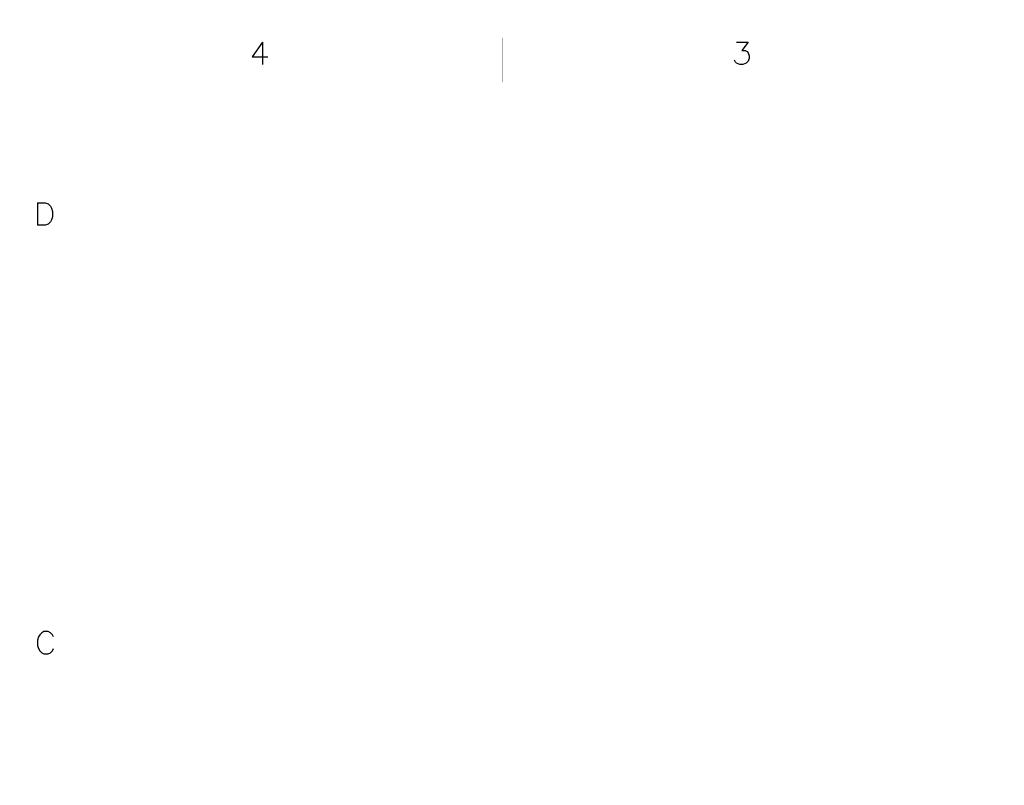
# Model space of a CAD drawing. Header units: millimetres. Extents: x 0 to 559, y 0 to 433.
# Tile 37 of 65: x 0 to 280, y 215 to 433. Entities that reach past the tile are written whole.
import ezdxf

# ---------------------------------------------------------------- set-up
doc = ezdxf.new("R2010")
doc.units = ezdxf.units.MM
doc.layers.add('KeepOutLayer', color=6, linetype='Continuous')

msp = doc.modelspace()

# ---------------------------------------------------------------- linework, layer by layer
at = {"layer": 'KeepOutLayer'}
for p, q in [((69.55, 426.41), (66.52, 422.18)), ((69.55, 426.41), (66.52, 422.18)), ((69.55, 426.41), (69.55, 420.06)), ((69.55, 426.41), (69.55, 420.06)), ((204.29, 426.41), (207.61, 426.41)), ((204.29, 426.41), (207.61, 426.41)), ((207.61, 426.41), (205.8, 424)), ((207.61, 426.41), (205.8, 424)), ((205.8, 424), (206.71, 424)), ((205.8, 424), (206.71, 424)), ((206.71, 424), (207.31, 423.69)), ((206.71, 424), (207.31, 423.69)), ((207.31, 423.69), (207.61, 423.39)), ((207.31, 423.69), (207.61, 423.39)), ((207.61, 423.39), (207.91, 422.48)), ((207.61, 423.39), (207.91, 422.48)), ((66.52, 422.18), (71.06, 422.18)), ((66.52, 422.18), (71.06, 422.18)), ((203.98, 420.67), (203.68, 421.27)), ((203.98, 420.67), (203.68, 421.27)), ((204.29, 420.37), (203.98, 420.67)), ((204.29, 420.37), (203.98, 420.67)), ((205.19, 420.06), (204.29, 420.37)), ((205.19, 420.06), (204.29, 420.37)), ((206.1, 420.06), (205.19, 420.06)), ((206.1, 420.06), (205.19, 420.06)), ((207.01, 420.37), (206.1, 420.06)), ((207.01, 420.37), (206.1, 420.06)), ((207.61, 420.97), (207.01, 420.37)), ((207.61, 420.97), (207.01, 420.37)), ((207.91, 421.88), (207.61, 420.97)), ((207.91, 421.88), (207.61, 420.97)), ((207.91, 422.48), (207.91, 421.88)), ((207.91, 422.48), (207.91, 421.88)), ((5.56, 380.69), (5.56, 374.34)), ((5.56, 380.69), (7.68, 380.69)), ((5.56, 380.69), (5.56, 374.34)), ((5.56, 380.69), (7.68, 380.69)), ((7.68, 380.69), (8.59, 380.39)), ((7.68, 380.69), (8.59, 380.39)), ((8.59, 380.39), (9.19, 379.79)), ((8.59, 380.39), (9.19, 379.79)), ((9.19, 379.79), (9.49, 379.18)), ((9.19, 379.79), (9.49, 379.18)), ((9.49, 379.18), (9.79, 378.28)), ((9.49, 379.18), (9.79, 378.28)), ((9.79, 378.28), (9.79, 376.76)), ((9.79, 378.28), (9.79, 376.76)), ((9.19, 375.25), (8.59, 374.65)), ((9.19, 375.25), (8.59, 374.65)), ((9.49, 375.86), (9.19, 375.25)), ((9.49, 375.86), (9.19, 375.25)), ((9.79, 376.76), (9.49, 375.86)), ((9.79, 376.76), (9.49, 375.86)), ((7.68, 374.34), (5.56, 374.34)), ((7.68, 374.34), (5.56, 374.34)), ((8.59, 374.65), (7.68, 374.34)), ((8.59, 374.65), (7.68, 374.34)), ((6.17, 257.87), (5.86, 257.26)), ((6.17, 257.87), (5.86, 257.26)), ((6.77, 258.47), (6.17, 257.87)), ((6.77, 258.47), (6.17, 257.87)), ((7.38, 258.77), (6.77, 258.47)), ((7.38, 258.77), (6.77, 258.47)), ((8.59, 258.77), (7.38, 258.77)), ((8.59, 258.77), (7.38, 258.77)), ((9.19, 258.47), (8.59, 258.77)), ((9.19, 258.47), (8.59, 258.77)), ((9.79, 257.87), (9.19, 258.47)), ((9.79, 257.87), (9.19, 258.47)), ((10.1, 257.26), (9.79, 257.87)), ((10.1, 257.26), (9.79, 257.87)), ((5.86, 257.26), (5.56, 256.36)), ((5.86, 257.26), (5.56, 256.36)), ((5.56, 256.36), (5.56, 254.84)), ((5.56, 256.36), (5.56, 254.84)), ((5.56, 254.84), (5.86, 253.94)), ((5.56, 254.84), (5.86, 253.94)), ((5.86, 253.94), (6.17, 253.33)), ((5.86, 253.94), (6.17, 253.33)), ((6.17, 253.33), (6.77, 252.73)), ((6.17, 253.33), (6.77, 252.73)), ((6.77, 252.73), (7.38, 252.42)), ((6.77, 252.73), (7.38, 252.42)), ((7.38, 252.42), (8.59, 252.42)), ((7.38, 252.42), (8.59, 252.42)), ((8.59, 252.42), (9.19, 252.73)), ((8.59, 252.42), (9.19, 252.73)), ((9.19, 252.73), (9.79, 253.33)), ((9.19, 252.73), (9.79, 253.33)), ((9.79, 253.33), (10.1, 253.94)), ((9.79, 253.33), (10.1, 253.94))]:
    msp.add_line(p, q, dxfattribs=at)
at = {"layer": 'KeepOutLayer', "const_width": 0.0254}
for points in [[(0.48, 3.5), (0.48, 432.76)], [(0.48, 432.76), (559.28, 432.76)], [(0.48, 3.5), (0.48, 432.76)], [(0.48, 432.76), (559.28, 432.76)], [(137.64, 414.98), (137.64, 427.68)], [(137.64, 414.98), (137.64, 427.68)], [(274.8, 414.98), (274.8, 427.68)], [(274.8, 414.98), (274.8, 427.68)], [(13.18, 414.98), (25.88, 414.98)], [(13.18, 18.74), (13.18, 414.98)], [(13.18, 414.98), (25.88, 414.98)], [(13.18, 18.74), (13.18, 414.98)], [(20.8, 414.98), (69.06, 414.98)], [(20.8, 414.98), (69.06, 414.98)], [(69.06, 414.98), (544.04, 414.98)], [(69.06, 414.98), (544.04, 414.98)], [(5.56, 328.62), (13.18, 328.62)], [(5.56, 328.62), (13.18, 328.62)], [(5.56, 219.4), (13.18, 219.4)], [(5.56, 219.4), (13.18, 219.4)]]:
    msp.add_lwpolyline(points, dxfattribs=at)
at = {"layer": 'KeepOutLayer', "const_width": 0.0127}
for points in [[(0.48, 432.76, 1), (0.49, 432.76, 1)], [(0.48, 432.76, 1), (0.49, 432.76, 1)], [(0.48, 432.76, 1), (0.49, 432.76, 1)], [(0.48, 432.76, 1), (0.49, 432.76, 1)], [(137.64, 427.68, 1), (137.65, 427.68, 1)], [(137.64, 427.68, 1), (137.65, 427.68, 1)], [(274.8, 427.68, 1), (274.81, 427.68, 1)], [(274.8, 427.68, 1), (274.81, 427.68, 1)], [(13.18, 414.98, 1), (13.19, 414.98, 1)], [(13.18, 414.98, 1), (13.19, 414.98, 1)], [(13.18, 414.98, 1), (13.19, 414.98, 1)], [(13.18, 414.98, 1), (13.19, 414.98, 1)], [(20.8, 414.98, 1), (20.81, 414.98, 1)], [(20.8, 414.98, 1), (20.81, 414.98, 1)], [(25.88, 414.98, 1), (25.89, 414.98, 1)], [(25.88, 414.98, 1), (25.89, 414.98, 1)], [(69.06, 414.98, 1), (69.07, 414.98, 1)], [(69.06, 414.98, 1), (69.07, 414.98, 1)], [(69.06, 414.98, 1), (69.07, 414.98, 1)], [(69.06, 414.98, 1), (69.07, 414.98, 1)], [(137.64, 414.98, 1), (137.65, 414.98, 1)], [(137.64, 414.98, 1), (137.65, 414.98, 1)], [(274.8, 414.98, 1), (274.81, 414.98, 1)], [(274.8, 414.98, 1), (274.81, 414.98, 1)], [(5.56, 328.62, 1), (5.57, 328.62, 1)], [(5.56, 328.62, 1), (5.57, 328.62, 1)], [(13.18, 328.62, 1), (13.19, 328.62, 1)], [(13.18, 328.62, 1), (13.19, 328.62, 1)], [(5.56, 219.4, 1), (5.57, 219.4, 1)], [(5.56, 219.4, 1), (5.57, 219.4, 1)], [(13.18, 219.4, 1), (13.19, 219.4, 1)], [(13.18, 219.4, 1), (13.19, 219.4, 1)]]:
    msp.add_lwpolyline(points, format="xyb", close=True, dxfattribs=at)

doc.saveas('drawing.dxf')
